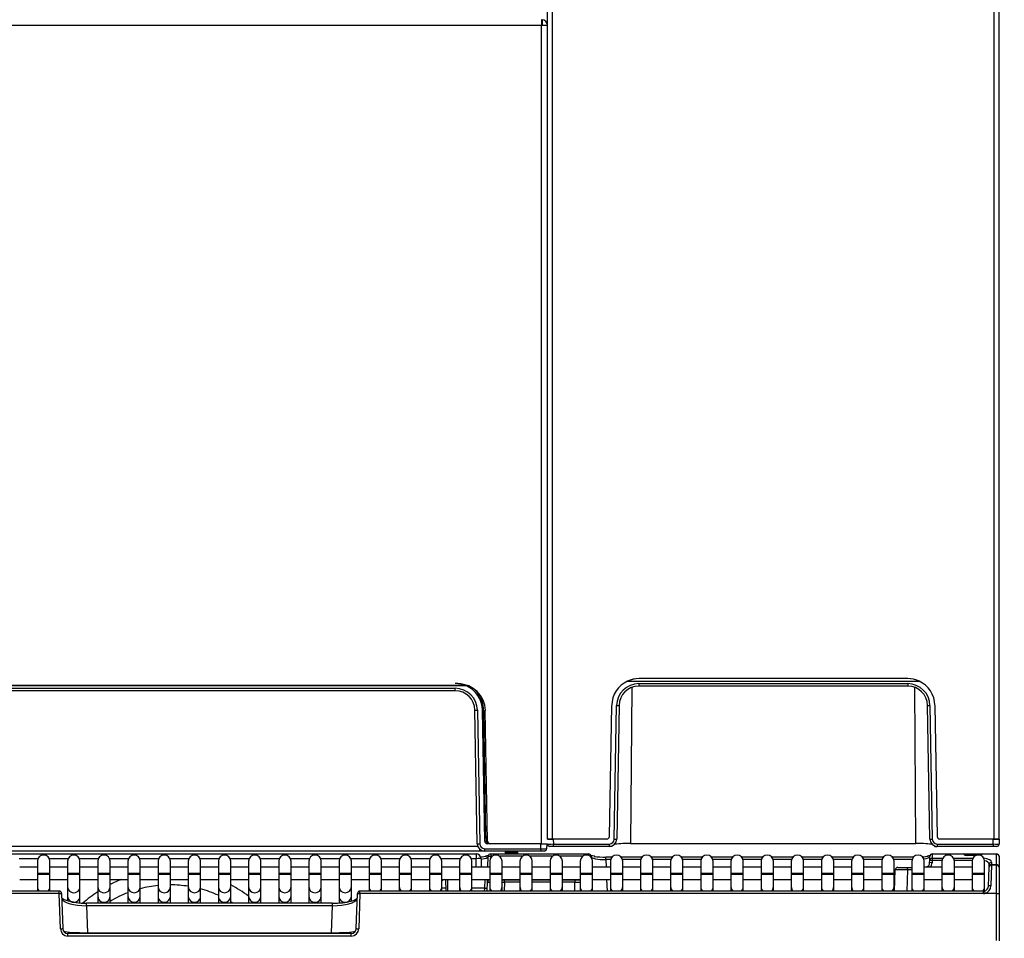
# Model space of a CAD drawing. Header units: millimetres. Extents: x 0 to 287, y 0 to 200.
# Tile 11 of 49: x 40 to 60, y 128 to 147. Entities that reach past the tile are written whole.
import ezdxf
from ezdxf.enums import TextEntityAlignment as Align

# ---------------------------------------------------------------- set-up
doc = ezdxf.new("R2010")
doc.units = ezdxf.units.MM
doc.layers.add('130.667_BW4C_CTM', color=7, linetype='Continuous')
doc.layers.add('Standard', color=7, linetype='Continuous')
doc.styles.add('SEACAD_Arial', font='arial.ttf')
doc.dimstyles.new('ISO', dxfattribs={"dimtxt": 3, "dimasz": 3, "dimexe": 1.5, "dimexo": 0, "dimgap": 1.5, "dimtad": 1, "dimdec": 0, "dimlfac": 10, "dimtxsty": 'SEACAD_Arial', "dimblk1": '_SE_FILLED', "dimblk2": '_SE_FILLED', "dimsah": 1, "dimcen": 1.5, "dimazin": 0, "dimtfac": 1, "dimtdec": 3, "dimtmove": 0, "dimatfit": 3, "dimfxl": 1, "dimtolj": 1, "dimarcsym": 0})

# ---------------------------------------------------------------- blocks, each defined once
blk = doc.blocks.new('SE')
at = {"layer": '130.667_BW4C_CTM', "color": 7, "linetype": 'Continuous'}
for p, q in [((51.043, 130.3), (51.043, 168.6)), ((51.143, 130.3), (51.143, 168.6)), ((60.093, 130.3), (60.093, 168.6)), ((60.193, 130.3), (60.193, 168.6)), ((50.923, 146.905), (50.923, 146.785)), ((50.933, 146.904), (50.933, 146.802)), ((50.923, 146.785), (28.323, 146.785)), ((50.923, 130.205), (50.923, 146.785)), ((51.043, 146.785), (50.923, 146.785)), ((52.662, 133.499), (58.574, 133.499)), ((52.893, 133.55), (52.893, 133.55)), ((58.343, 133.55), (52.893, 133.55)), ((58.343, 133.55), (58.343, 133.55)), ((49.402, 133.405), (29.844, 133.405)), ((49.39, 133.41), (29.856, 133.41)), ((30.074, 133.354), (49.172, 133.354)), ((49.172, 133.305), (30.074, 133.305)), ((49.172, 133.305), (49.172, 133.354)), ((52.749, 133.373), (52.726, 130.209)), ((52.893, 133.449), (58.343, 133.449)), ((52.893, 133.449), (52.893, 133.4)), ((58.343, 133.4), (52.893, 133.4)), ((58.343, 133.449), (58.343, 133.4)), ((58.51, 130.209), (58.487, 133.373)), ((49.645, 133.24), (49.645, 133.258)), ((49.62, 130.202), (49.572, 132.912)), ((49.622, 132.912), (49.67, 130.202)), ((49.769, 130.254), (49.722, 132.914)), ((49.745, 132.914), (49.788, 130.356)), ((49.829, 130.254), (49.782, 132.904)), ((52.296, 130.349), (52.343, 133.009)), ((52.396, 130.297), (52.443, 133.007)), ((52.493, 133.007), (52.446, 130.297)), ((58.79, 130.297), (58.743, 133.007)), ((58.793, 133.007), (58.84, 130.297)), ((58.893, 133.009), (58.94, 130.349)), ((49.796, 130.354), (49.791, 130.355)), ((49.796, 130.355), (49.827, 130.355)), ((49.827, 130.325), (49.797, 130.325)), ((49.797, 130.325), (49.799, 130.254)), ((51.04, 130.3), (51.16, 130.3)), ((51.143, 130.3), (51.043, 130.3)), ((51.16, 130.3), (51.162, 130.199)), ((52.246, 130.3), (51.16, 130.3)), ((60.076, 130.3), (58.99, 130.3)), ((60.074, 130.199), (60.076, 130.3)), ((60.076, 130.3), (60.196, 130.3)), ((60.193, 130.3), (60.093, 130.3)), ((60.196, 130.3), (60.194, 130.199)), ((29.616, 130.153), (49.63, 130.153)), ((49.77, 130.104), (50.904, 130.104)), ((49.77, 130.055), (49.77, 130.104)), ((49.819, 130.234), (49.833, 130.234)), ((49.819, 130.205), (49.819, 130.234)), ((50.906, 130.205), (49.819, 130.205)), ((50.904, 130.104), (50.906, 130.205)), ((50.904, 130.104), (50.904, 130.055)), ((50.906, 130.205), (51.026, 130.205)), ((50.923, 130.205), (51.043, 130.205)), ((51.026, 130.205), (51.024, 130.104)), ((51.042, 130.199), (51.042, 130.205)), ((51.162, 130.15), (51.092, 130.15)), ((51.162, 130.199), (52.296, 130.199)), ((51.162, 130.15), (51.162, 130.199)), ((52.296, 130.15), (51.162, 130.15)), ((52.296, 130.15), (52.296, 130.199)), ((52.342, 130.15), (52.296, 130.15)), ((52.348, 130.152), (52.36, 130.164)), ((52.726, 130.209), (58.51, 130.209)), ((58.876, 130.164), (58.888, 130.152)), ((58.893, 130.15), (58.94, 130.15)), ((58.94, 130.199), (60.074, 130.199)), ((58.94, 130.199), (58.94, 130.15)), ((60.074, 130.15), (58.94, 130.15)), ((60.074, 130.199), (60.074, 130.15)), ((60.144, 130.15), (60.074, 130.15)), ((49.672, 130.055), (29.574, 130.055)), ((37.045, 130), (49.595, 130)), ((40.718, 129.901), (40.335, 129.901)), ((41.329, 129.901), (40.946, 129.901)), ((41.94, 129.901), (41.557, 129.901)), ((42.551, 129.901), (42.168, 129.901)), ((43.162, 129.901), (42.779, 129.901)), ((43.773, 129.901), (43.39, 129.901)), ((44.384, 129.901), (44.001, 129.901)), ((44.995, 129.901), (44.612, 129.901)), ((45.606, 129.901), (45.223, 129.901)), ((46.217, 129.901), (45.834, 129.901)), ((46.828, 129.901), (46.445, 129.901)), ((47.439, 129.901), (47.056, 129.901)), ((48.05, 129.901), (47.667, 129.901)), ((48.661, 129.901), (48.278, 129.901)), ((49.272, 129.901), (48.889, 129.901)), ((49.595, 129.901), (49.5, 129.901)), ((49.595, 130), (49.595, 129.901)), ((49.598, 129.73), (49.595, 129.901)), ((49.672, 130.055), (49.672, 130.092)), ((49.755, 130.055), (49.672, 130.055)), ((49.695, 129.901), (49.698, 129.73)), ((50.904, 130.055), (49.77, 130.055)), ((49.834, 129.73), (49.841, 129.951)), ((49.841, 129.951), (49.891, 129.95)), ((49.891, 129.95), (49.89, 129.914)), ((49.891, 130), (51.875, 130)), ((49.891, 130), (49.891, 129.95)), ((49.922, 129.95), (49.891, 129.95)), ((50.533, 129.95), (50.072, 129.95)), ((50.244, 130.011), (50.187, 130.011)), ((50.194, 130.029), (50.194, 130.041)), ((50.194, 130.026), (50.194, 130.029)), ((50.226, 130.03), (50.244, 130.03)), ((50.244, 130.055), (50.243, 130.05)), ((50.243, 130.05), (50.385, 130.05)), ((50.244, 130.03), (50.386, 130.03)), ((50.244, 130.011), (50.244, 130.03)), ((50.244, 130.011), (50.244, 130)), ((50.386, 130.011), (50.244, 130.011)), ((50.386, 130.03), (50.385, 130.05)), ((50.386, 130.011), (50.386, 130.03)), ((50.387, 130), (50.386, 130.011)), ((50.434, 130.041), (50.435, 130.021)), ((50.435, 130.021), (50.436, 130)), ((51.144, 129.95), (50.683, 129.95)), ((50.974, 130.055), (50.904, 130.055)), ((51.755, 129.95), (51.294, 129.95)), ((51.875, 129.966), (51.875, 130)), ((51.925, 129.951), (51.904, 129.951)), ((51.925, 129.951), (51.925, 129.93)), ((52.227, 129.883), (52.227, 129.933)), ((52.347, 129.933), (52.227, 129.933)), ((52.958, 129.933), (52.534, 129.933)), ((53.569, 129.933), (53.145, 129.933)), ((54.18, 129.933), (53.756, 129.933)), ((54.791, 129.933), (54.367, 129.933)), ((55.402, 129.933), (54.978, 129.933)), ((56.013, 129.933), (55.589, 129.933)), ((56.624, 129.933), (56.2, 129.933)), ((57.235, 129.933), (56.811, 129.933)), ((57.846, 129.933), (57.422, 129.933)), ((58.457, 129.933), (58.033, 129.933)), ((58.788, 129.867), (58.791, 129.948)), ((58.791, 129.948), (58.791, 129.951)), ((58.841, 129.992), (58.838, 129.911)), ((58.838, 129.911), (59.053, 129.911)), ((58.838, 129.911), (58.838, 129.865)), ((58.841, 130), (59.477, 130)), ((58.841, 130), (58.841, 129.992)), ((59.479, 129.992), (58.841, 129.992)), ((59.271, 129.911), (59.664, 129.911)), ((59.477, 130), (59.557, 130)), ((59.477, 129.999), (59.477, 130)), ((59.479, 129.992), (59.477, 129.999)), ((59.557, 130), (59.789, 130)), ((59.557, 129.97), (59.557, 130)), ((59.74, 129.97), (59.558, 129.97)), ((59.733, 129.968), (59.558, 129.968)), ((59.789, 130), (59.849, 130)), ((59.789, 129.974), (59.789, 130)), ((59.849, 130), (59.849, 129.992)), ((59.849, 130), (60.143, 130)), ((59.849, 129.992), (59.849, 129.991)), ((60.143, 129.992), (59.849, 129.992)), ((60.143, 129.992), (60.143, 130)), ((60.143, 129.782), (60.143, 129.992)), ((60.193, 129.95), (60.193, 129.946)), ((60.193, 129.946), (60.193, 129.736)), ((40.707, 129.73), (40.346, 129.73)), ((40.707, 129.85), (40.707, 129.6)), ((40.957, 129.6), (40.957, 129.85)), ((41.318, 129.73), (40.957, 129.73)), ((41.318, 129.85), (41.318, 129.6)), ((41.568, 129.6), (41.568, 129.85)), ((41.929, 129.73), (41.568, 129.73)), ((41.929, 129.85), (41.929, 129.6)), ((42.179, 129.6), (42.179, 129.85)), ((42.54, 129.73), (42.179, 129.73)), ((42.54, 129.85), (42.54, 129.6)), ((42.79, 129.6), (42.79, 129.85)), ((43.11, 129.73), (42.79, 129.73)), ((43.151, 129.73), (43.11, 129.73)), ((43.151, 129.85), (43.151, 129.6)), ((43.401, 129.6), (43.401, 129.85)), ((43.762, 129.73), (43.401, 129.73)), ((43.762, 129.85), (43.762, 129.6)), ((44.012, 129.6), (44.012, 129.85)), ((44.373, 129.73), (44.012, 129.73)), ((44.373, 129.85), (44.373, 129.6)), ((44.623, 129.6), (44.623, 129.85)), ((44.984, 129.73), (44.623, 129.73)), ((44.984, 129.85), (44.984, 129.6)), ((45.234, 129.6), (45.234, 129.85)), ((45.595, 129.73), (45.234, 129.73)), ((45.595, 129.85), (45.595, 129.6)), ((45.845, 129.6), (45.845, 129.85)), ((46.206, 129.73), (45.845, 129.73)), ((46.206, 129.85), (46.206, 129.6)), ((46.456, 129.6), (46.456, 129.85)), ((46.817, 129.73), (46.456, 129.73)), ((46.817, 129.85), (46.817, 129.6)), ((47.067, 129.6), (47.067, 129.85)), ((47.428, 129.73), (47.067, 129.73)), ((47.428, 129.85), (47.428, 129.6)), ((47.678, 129.6), (47.678, 129.85)), ((48.039, 129.73), (47.678, 129.73)), ((48.039, 129.85), (48.039, 129.6)), ((48.289, 129.6), (48.289, 129.85)), ((48.65, 129.73), (48.289, 129.73)), ((48.65, 129.85), (48.65, 129.6)), ((48.9, 129.6), (48.9, 129.85)), ((49.261, 129.73), (48.9, 129.73)), ((49.261, 129.85), (49.261, 129.6)), ((49.511, 129.6), (49.511, 129.85)), ((49.872, 129.73), (49.511, 129.73)), ((49.872, 129.85), (49.872, 129.6)), ((50.122, 129.6), (50.122, 129.85)), ((50.483, 129.73), (50.122, 129.73)), ((50.483, 129.85), (50.483, 129.6)), ((50.733, 129.6), (50.733, 129.85)), ((51.094, 129.73), (50.733, 129.73)), ((51.094, 129.85), (51.094, 129.6)), ((51.344, 129.6), (51.344, 129.85)), ((51.705, 129.73), (51.344, 129.73)), ((51.705, 129.85), (51.705, 129.6)), ((51.955, 129.6), (51.955, 129.85)), ((52.316, 129.73), (51.955, 129.73)), ((52.227, 129.883), (52.233, 129.73)), ((52.32, 129.883), (52.227, 129.883)), ((52.316, 129.85), (52.316, 129.6)), ((52.931, 129.883), (52.562, 129.883)), ((52.566, 129.6), (52.566, 129.85)), ((52.927, 129.73), (52.566, 129.73)), ((52.927, 129.85), (52.927, 129.6)), ((53.542, 129.883), (53.173, 129.883)), ((53.177, 129.6), (53.177, 129.85)), ((53.538, 129.73), (53.177, 129.73)), ((53.538, 129.85), (53.538, 129.6)), ((54.153, 129.883), (53.784, 129.883)), ((53.788, 129.6), (53.788, 129.85)), ((54.149, 129.73), (53.788, 129.73)), ((54.149, 129.85), (54.149, 129.6)), ((54.764, 129.883), (54.395, 129.883)), ((54.399, 129.6), (54.399, 129.85)), ((54.76, 129.73), (54.399, 129.73)), ((54.76, 129.85), (54.76, 129.6)), ((55.375, 129.883), (55.006, 129.883)), ((55.01, 129.6), (55.01, 129.85)), ((55.371, 129.73), (55.01, 129.73)), ((55.371, 129.85), (55.371, 129.6)), ((55.986, 129.883), (55.617, 129.883)), ((55.621, 129.6), (55.621, 129.85)), ((55.982, 129.73), (55.621, 129.73)), ((55.982, 129.85), (55.982, 129.6)), ((56.597, 129.883), (56.228, 129.883)), ((56.232, 129.6), (56.232, 129.85)), ((56.593, 129.73), (56.232, 129.73)), ((56.593, 129.85), (56.593, 129.6)), ((57.208, 129.883), (56.839, 129.883)), ((56.843, 129.6), (56.843, 129.85)), ((57.204, 129.73), (56.843, 129.73)), ((57.204, 129.85), (57.204, 129.6)), ((57.819, 129.883), (57.45, 129.883)), ((57.454, 129.6), (57.454, 129.85)), ((57.815, 129.73), (57.454, 129.73)), ((57.815, 129.85), (57.815, 129.6)), ((58.43, 129.883), (58.061, 129.883)), ((58.065, 129.6), (58.065, 129.85)), ((58.141, 129.725), (58.341, 129.725)), ((58.341, 129.725), (58.426, 129.725)), ((58.341, 129.675), (58.341, 129.725)), ((58.426, 129.85), (58.426, 129.6)), ((58.676, 129.6), (58.676, 129.85)), ((59.037, 129.73), (58.676, 129.73)), ((58.787, 129.821), (58.788, 129.867)), ((58.837, 129.819), (58.787, 129.821)), ((58.838, 129.865), (58.788, 129.867)), ((58.838, 129.865), (58.837, 129.819)), ((59.038, 129.865), (58.838, 129.865)), ((59.037, 129.85), (59.037, 129.6)), ((59.649, 129.865), (59.286, 129.865)), ((59.287, 129.6), (59.287, 129.85)), ((59.648, 129.73), (59.287, 129.73)), ((59.648, 129.85), (59.648, 129.6)), ((59.898, 129.6), (59.898, 129.85)), ((59.978, 129.344), (59.991, 129.726)), ((59.991, 129.726), (59.992, 129.737)), ((59.992, 129.737), (59.993, 129.786)), ((60.041, 129.775), (60.028, 129.354)), ((60.042, 129.782), (60.041, 129.775)), ((60.041, 129.775), (60.143, 129.775)), ((60.043, 129.83), (60.042, 129.782)), ((60.042, 129.782), (60.143, 129.782)), ((60.143, 129.775), (60.143, 129.782)), ((60.143, 129.196), (60.143, 129.775)), ((60.193, 129.736), (60.193, 129.725)), ((60.193, 129.725), (60.193, 129.198)), ((40.957, 129.6), (40.707, 129.6)), ((40.707, 129.6), (40.707, 129.58)), ((40.957, 129.58), (40.707, 129.58)), ((40.707, 129.58), (40.707, 129.333)), ((40.957, 129.58), (40.957, 129.6)), ((40.957, 129.333), (40.957, 129.58)), ((41.568, 129.6), (41.318, 129.6)), ((41.318, 129.6), (41.318, 129.58)), ((41.568, 129.58), (41.318, 129.58)), ((41.318, 129.58), (41.318, 129.333)), ((41.568, 129.58), (41.568, 129.6)), ((41.568, 129.333), (41.568, 129.58)), ((42.179, 129.6), (41.929, 129.6)), ((41.929, 129.6), (41.929, 129.58)), ((42.179, 129.58), (41.929, 129.58)), ((41.929, 129.58), (41.929, 129.333)), ((42.179, 129.58), (42.179, 129.6)), ((42.179, 129.333), (42.179, 129.58)), ((42.79, 129.6), (42.54, 129.6)), ((42.54, 129.6), (42.54, 129.58)), ((42.79, 129.58), (42.54, 129.58)), ((42.54, 129.58), (42.54, 129.333)), ((42.79, 129.58), (42.79, 129.6)), ((42.79, 129.333), (42.79, 129.58)), ((43.401, 129.6), (43.151, 129.6)), ((43.151, 129.6), (43.151, 129.58)), ((43.401, 129.58), (43.151, 129.58)), ((43.151, 129.58), (43.151, 129.333)), ((43.401, 129.58), (43.401, 129.6)), ((43.401, 129.333), (43.401, 129.58)), ((44.012, 129.6), (43.762, 129.6)), ((43.762, 129.6), (43.762, 129.58)), ((44.012, 129.58), (43.762, 129.58)), ((43.762, 129.58), (43.762, 129.333)), ((44.012, 129.58), (44.012, 129.6)), ((44.012, 129.333), (44.012, 129.58)), ((44.623, 129.6), (44.373, 129.6)), ((44.373, 129.6), (44.373, 129.58)), ((44.623, 129.58), (44.373, 129.58)), ((44.373, 129.58), (44.373, 129.333)), ((44.623, 129.58), (44.623, 129.6)), ((44.623, 129.333), (44.623, 129.58)), ((45.234, 129.6), (44.984, 129.6)), ((44.984, 129.6), (44.984, 129.58)), ((45.234, 129.58), (44.984, 129.58)), ((44.984, 129.58), (44.984, 129.333)), ((45.234, 129.58), (45.234, 129.6)), ((45.234, 129.333), (45.234, 129.58)), ((45.845, 129.6), (45.595, 129.6)), ((45.595, 129.6), (45.595, 129.58)), ((45.845, 129.58), (45.595, 129.58)), ((45.595, 129.58), (45.595, 129.333)), ((45.845, 129.58), (45.845, 129.6)), ((45.845, 129.333), (45.845, 129.58)), ((46.456, 129.6), (46.206, 129.6)), ((46.206, 129.6), (46.206, 129.58)), ((46.456, 129.58), (46.206, 129.58)), ((46.206, 129.58), (46.206, 129.333)), ((46.456, 129.58), (46.456, 129.6)), ((46.456, 129.333), (46.456, 129.58)), ((47.067, 129.6), (46.817, 129.6)), ((46.817, 129.6), (46.817, 129.58)), ((47.067, 129.58), (46.817, 129.58)), ((46.817, 129.58), (46.817, 129.333)), ((47.067, 129.58), (47.067, 129.6)), ((47.067, 129.333), (47.067, 129.58)), ((47.678, 129.6), (47.428, 129.6)), ((47.428, 129.6), (47.428, 129.58)), ((47.678, 129.58), (47.428, 129.58)), ((47.428, 129.58), (47.428, 129.333)), ((47.678, 129.58), (47.678, 129.6)), ((47.678, 129.333), (47.678, 129.58)), ((48.289, 129.6), (48.039, 129.6)), ((48.039, 129.6), (48.039, 129.58)), ((48.289, 129.58), (48.039, 129.58)), ((48.039, 129.58), (48.039, 129.333)), ((48.289, 129.58), (48.289, 129.6)), ((48.289, 129.333), (48.289, 129.58)), ((48.9, 129.6), (48.65, 129.6)), ((48.65, 129.6), (48.65, 129.58)), ((48.9, 129.58), (48.65, 129.58)), ((48.65, 129.58), (48.65, 129.333)), ((48.9, 129.58), (48.9, 129.6)), ((48.9, 129.333), (48.9, 129.58)), ((49.511, 129.6), (49.261, 129.6)), ((49.261, 129.6), (49.261, 129.58)), ((49.511, 129.58), (49.261, 129.58)), ((49.261, 129.58), (49.261, 129.333)), ((49.511, 129.58), (49.511, 129.6)), ((49.511, 129.333), (49.511, 129.58)), ((50.122, 129.6), (49.872, 129.6)), ((49.872, 129.6), (49.872, 129.58)), ((50.122, 129.58), (49.872, 129.58)), ((49.872, 129.58), (49.872, 129.333)), ((50.122, 129.58), (50.122, 129.6)), ((50.122, 129.333), (50.122, 129.58)), ((50.733, 129.6), (50.483, 129.6)), ((50.483, 129.6), (50.483, 129.58)), ((50.733, 129.58), (50.483, 129.58)), ((50.483, 129.58), (50.483, 129.333)), ((50.733, 129.58), (50.733, 129.6)), ((50.733, 129.333), (50.733, 129.58)), ((51.344, 129.6), (51.094, 129.6)), ((51.094, 129.6), (51.094, 129.58)), ((51.344, 129.58), (51.094, 129.58)), ((51.094, 129.58), (51.094, 129.333)), ((51.344, 129.58), (51.344, 129.6)), ((51.344, 129.333), (51.344, 129.58)), ((51.955, 129.6), (51.705, 129.6)), ((51.705, 129.6), (51.705, 129.58)), ((51.955, 129.58), (51.705, 129.58)), ((51.705, 129.58), (51.705, 129.333)), ((51.955, 129.58), (51.955, 129.6)), ((51.955, 129.333), (51.955, 129.58)), ((52.566, 129.6), (52.316, 129.6)), ((52.316, 129.6), (52.316, 129.58)), ((52.566, 129.58), (52.316, 129.58)), ((52.316, 129.58), (52.316, 129.333)), ((52.566, 129.58), (52.566, 129.6)), ((52.566, 129.333), (52.566, 129.58)), ((53.177, 129.6), (52.927, 129.6)), ((52.927, 129.6), (52.927, 129.58)), ((53.177, 129.58), (52.927, 129.58)), ((52.927, 129.58), (52.927, 129.333)), ((53.177, 129.58), (53.177, 129.6)), ((53.177, 129.333), (53.177, 129.58)), ((53.788, 129.6), (53.538, 129.6)), ((53.538, 129.6), (53.538, 129.58)), ((53.788, 129.58), (53.538, 129.58)), ((53.538, 129.58), (53.538, 129.333)), ((53.788, 129.58), (53.788, 129.6)), ((53.788, 129.333), (53.788, 129.58)), ((54.399, 129.6), (54.149, 129.6)), ((54.149, 129.6), (54.149, 129.58)), ((54.399, 129.58), (54.149, 129.58)), ((54.149, 129.58), (54.149, 129.333)), ((54.399, 129.58), (54.399, 129.6)), ((54.399, 129.333), (54.399, 129.58)), ((55.01, 129.6), (54.76, 129.6)), ((54.76, 129.6), (54.76, 129.58)), ((55.01, 129.58), (54.76, 129.58)), ((54.76, 129.58), (54.76, 129.333)), ((55.01, 129.58), (55.01, 129.6)), ((55.01, 129.333), (55.01, 129.58)), ((55.621, 129.6), (55.371, 129.6)), ((55.371, 129.6), (55.371, 129.58)), ((55.621, 129.58), (55.371, 129.58)), ((55.371, 129.58), (55.371, 129.333)), ((55.621, 129.58), (55.621, 129.6)), ((55.621, 129.333), (55.621, 129.58)), ((56.232, 129.6), (55.982, 129.6)), ((55.982, 129.6), (55.982, 129.58)), ((56.232, 129.58), (55.982, 129.58)), ((55.982, 129.58), (55.982, 129.333)), ((56.232, 129.58), (56.232, 129.6)), ((56.232, 129.333), (56.232, 129.58)), ((56.843, 129.6), (56.593, 129.6)), ((56.593, 129.6), (56.593, 129.58)), ((56.843, 129.58), (56.593, 129.58)), ((56.593, 129.58), (56.593, 129.333)), ((56.843, 129.58), (56.843, 129.6)), ((56.843, 129.333), (56.843, 129.58)), ((57.454, 129.6), (57.204, 129.6)), ((57.204, 129.6), (57.204, 129.58)), ((57.454, 129.58), (57.204, 129.58)), ((57.204, 129.58), (57.204, 129.333)), ((57.454, 129.58), (57.454, 129.6)), ((57.454, 129.333), (57.454, 129.58)), ((58.065, 129.6), (57.815, 129.6)), ((57.815, 129.6), (57.815, 129.58)), ((58.065, 129.58), (57.815, 129.58)), ((57.815, 129.58), (57.815, 129.333)), ((58.065, 129.58), (58.065, 129.6)), ((58.065, 129.333), (58.065, 129.58)), ((58.076, 129.246), (58.091, 129.676)), ((58.341, 129.675), (58.091, 129.676)), ((58.341, 129.675), (58.326, 129.246)), ((58.426, 129.675), (58.341, 129.675)), ((58.676, 129.6), (58.426, 129.6)), ((58.426, 129.6), (58.426, 129.58)), ((58.676, 129.58), (58.426, 129.58)), ((58.426, 129.58), (58.426, 129.333)), ((58.676, 129.58), (58.676, 129.6)), ((58.676, 129.333), (58.676, 129.58)), ((59.287, 129.6), (59.037, 129.6)), ((59.037, 129.6), (59.037, 129.58)), ((59.287, 129.58), (59.037, 129.58)), ((59.037, 129.58), (59.037, 129.333)), ((59.287, 129.58), (59.287, 129.6)), ((59.287, 129.333), (59.287, 129.58)), ((59.898, 129.6), (59.648, 129.6)), ((59.648, 129.6), (59.648, 129.58)), ((59.898, 129.58), (59.648, 129.58)), ((59.648, 129.58), (59.648, 129.333)), ((59.898, 129.58), (59.898, 129.6)), ((59.898, 129.333), (59.898, 129.58)), ((40.346, 129.48), (40.707, 129.48)), ((40.707, 129.333), (40.707, 129.246)), ((40.957, 129.48), (41.318, 129.48)), ((40.957, 129.246), (40.957, 129.333)), ((41.318, 129.333), (41.318, 129.142)), ((41.568, 129.48), (41.929, 129.48)), ((41.568, 129.142), (41.568, 129.333)), ((41.929, 129.333), (41.929, 129.142)), ((42.179, 129.48), (42.54, 129.48)), ((42.179, 129.142), (42.179, 129.333)), ((42.54, 129.333), (42.54, 129.142)), ((42.79, 129.48), (43.11, 129.48)), ((42.79, 129.142), (42.79, 129.333)), ((43.11, 129.48), (43.151, 129.48)), ((43.151, 129.333), (43.151, 129.142)), ((43.401, 129.48), (43.762, 129.48)), ((43.401, 129.142), (43.401, 129.333)), ((43.762, 129.333), (43.762, 129.142)), ((44.012, 129.48), (44.373, 129.48)), ((44.012, 129.142), (44.012, 129.333)), ((44.373, 129.333), (44.373, 129.142)), ((44.623, 129.48), (44.984, 129.48)), ((44.623, 129.142), (44.623, 129.333)), ((44.984, 129.333), (44.984, 129.142)), ((45.234, 129.48), (45.595, 129.48)), ((45.234, 129.142), (45.234, 129.333)), ((45.595, 129.333), (45.595, 129.142)), ((45.845, 129.48), (46.206, 129.48)), ((45.845, 129.142), (45.845, 129.333)), ((46.206, 129.333), (46.206, 129.142)), ((46.456, 129.48), (46.817, 129.48)), ((46.456, 129.142), (46.456, 129.333)), ((46.817, 129.333), (46.817, 129.142)), ((47.067, 129.48), (47.428, 129.48)), ((47.067, 129.142), (47.067, 129.333)), ((47.428, 129.333), (47.428, 129.246)), ((47.678, 129.48), (48.039, 129.48)), ((47.678, 129.246), (47.678, 129.333)), ((48.039, 129.333), (48.039, 129.246)), ((48.289, 129.48), (48.65, 129.48)), ((48.289, 129.246), (48.289, 129.333)), ((48.65, 129.333), (48.65, 129.246)), ((48.9, 129.48), (49.261, 129.48)), ((48.9, 129.246), (48.9, 129.333)), ((48.987, 129.302), (48.9, 129.305)), ((48.988, 129.246), (48.984, 129.48)), ((49.014, 129.48), (49.018, 129.246)), ((49.261, 129.333), (49.261, 129.246)), ((49.511, 129.48), (49.872, 129.48)), ((49.511, 129.246), (49.511, 129.333)), ((49.769, 129.303), (49.511, 129.303)), ((49.767, 129.246), (49.769, 129.303)), ((49.769, 129.303), (49.776, 129.48)), ((49.817, 129.246), (49.823, 129.435)), ((49.823, 129.435), (49.825, 129.48)), ((49.828, 129.426), (49.823, 129.435)), ((49.872, 129.333), (49.872, 129.246)), ((50.122, 129.48), (50.483, 129.48)), ((50.122, 129.475), (50.173, 129.475)), ((50.122, 129.246), (50.122, 129.333)), ((50.173, 129.425), (50.167, 129.246)), ((50.173, 129.475), (50.483, 129.475)), ((50.173, 129.425), (50.173, 129.475)), ((50.483, 129.425), (50.173, 129.425)), ((50.483, 129.333), (50.483, 129.246)), ((50.733, 129.48), (51.094, 129.48)), ((50.733, 129.475), (51.094, 129.475)), ((51.094, 129.425), (50.733, 129.425)), ((50.733, 129.246), (50.733, 129.333)), ((51.094, 129.333), (51.094, 129.246)), ((51.344, 129.48), (51.705, 129.48)), ((51.344, 129.475), (51.593, 129.475)), ((51.593, 129.425), (51.344, 129.425)), ((51.344, 129.246), (51.344, 129.333)), ((51.593, 129.475), (51.691, 129.475)), ((51.593, 129.475), (51.593, 129.425)), ((51.599, 129.246), (51.593, 129.425)), ((51.705, 129.333), (51.705, 129.246)), ((51.955, 129.48), (52.316, 129.48)), ((51.955, 129.246), (51.955, 129.333)), ((52.241, 129.48), (52.249, 129.246)), ((52.316, 129.333), (52.316, 129.246)), ((52.566, 129.48), (52.927, 129.48)), ((52.566, 129.246), (52.566, 129.333)), ((52.927, 129.333), (52.927, 129.246)), ((53.177, 129.48), (53.538, 129.48)), ((53.177, 129.246), (53.177, 129.333)), ((53.538, 129.333), (53.538, 129.246)), ((53.788, 129.48), (54.149, 129.48)), ((53.788, 129.246), (53.788, 129.333)), ((54.149, 129.333), (54.149, 129.246)), ((54.399, 129.48), (54.76, 129.48)), ((54.399, 129.246), (54.399, 129.333)), ((54.76, 129.333), (54.76, 129.246)), ((55.01, 129.48), (55.371, 129.48)), ((55.01, 129.246), (55.01, 129.333)), ((55.371, 129.333), (55.371, 129.246)), ((55.621, 129.48), (55.982, 129.48)), ((55.621, 129.246), (55.621, 129.333)), ((55.982, 129.333), (55.982, 129.246)), ((56.232, 129.48), (56.593, 129.48)), ((56.232, 129.246), (56.232, 129.333)), ((56.593, 129.333), (56.593, 129.246)), ((56.843, 129.48), (57.204, 129.48)), ((56.843, 129.246), (56.843, 129.333)), ((57.204, 129.333), (57.204, 129.246)), ((57.454, 129.48), (57.815, 129.48)), ((57.454, 129.246), (57.454, 129.333)), ((57.815, 129.333), (57.815, 129.246)), ((58.065, 129.48), (58.084, 129.48)), ((58.065, 129.246), (58.065, 129.333)), ((58.426, 129.333), (58.426, 129.246)), ((58.676, 129.48), (59.037, 129.48)), ((58.676, 129.246), (58.676, 129.333)), ((59.037, 129.333), (59.037, 129.246)), ((59.287, 129.48), (59.648, 129.48)), ((59.287, 129.246), (59.287, 129.333)), ((59.648, 129.333), (59.648, 129.246)), ((59.898, 129.246), (59.898, 129.333)), ((41.145, 129.246), (28.508, 129.246)), ((41.145, 129.193), (28.508, 129.193)), ((41.145, 129.193), (41.145, 129.246)), ((41.17, 128.481), (41.145, 129.193)), ((41.195, 129.197), (41.22, 128.485)), ((41.318, 129.142), (41.318, 129.048)), ((41.568, 129.004), (41.568, 129.142)), ((41.929, 129.142), (41.929, 129.001)), ((42.179, 129.001), (42.179, 129.142)), ((42.54, 129.142), (42.54, 129.001)), ((42.79, 129.001), (42.79, 129.142)), ((43.151, 129.142), (43.151, 129.001)), ((43.401, 129.001), (43.401, 129.142)), ((43.762, 129.142), (43.762, 129.001)), ((44.012, 129.001), (44.012, 129.142)), ((44.373, 129.142), (44.373, 129.001)), ((44.623, 129.001), (44.623, 129.142)), ((44.984, 129.142), (44.984, 129.001)), ((45.234, 129.001), (45.234, 129.142)), ((45.595, 129.142), (45.595, 129.001)), ((45.845, 129.001), (45.845, 129.142)), ((46.206, 129.142), (46.206, 129.001)), ((46.456, 129.001), (46.456, 129.142)), ((46.817, 129.142), (46.817, 129.004)), ((47.067, 129.043), (47.067, 129.142)), ((47.166, 128.485), (47.191, 129.197)), ((47.241, 129.193), (47.216, 128.481)), ((47.241, 129.193), (47.241, 129.246)), ((59.878, 129.246), (47.241, 129.246)), ((59.878, 129.193), (47.241, 129.193)), ((59.878, 129.193), (59.878, 129.246)), ((60.143, 129.196), (59.906, 129.196)), ((60.143, 128.241), (60.143, 129.196)), ((60.193, 129.198), (60.193, 128.235)), ((41.702, 128.949), (41.702, 129.001)), ((46.684, 129.001), (41.702, 129.001)), ((41.702, 128.949), (41.721, 128.401)), ((46.684, 128.949), (41.702, 128.949)), ((46.665, 128.401), (46.684, 128.949)), ((46.684, 128.949), (46.684, 129.001)), ((41.32, 128.334), (41.32, 128.387)), ((47.066, 128.387), (41.32, 128.387)), ((47.066, 128.334), (41.32, 128.334)), ((41.721, 128.401), (46.665, 128.401)), ((41.721, 128.401), (41.721, 128.387)), ((46.665, 128.401), (46.665, 128.387)), ((47.066, 128.334), (47.066, 128.387))]:
    blk.add_line(p, q, dxfattribs=at)
for centre, radius, start, end in [((50.923, 146.785), 0.12, 85.2198, 90), ((50.923, 146.785), 0.12, 0, 85.2198), ((50.923, 146.785), 0.02, 60, 90), ((50.923, 146.785), 0.02, 0, 60), ((52.893, 133), 0.55, 114.7831, 179), ((52.893, 133), 0.55, 90, 114.7831), ((52.893, 133), 0.55, 90, 111.1558), ((58.343, 133), 0.55, 65.2169, 90), ((58.343, 133), 0.55, 66.5956, 90), ((58.343, 133), 0.55, 1, 65.2169), ((49.172, 132.905), 0.55, 66.6534, 90), ((49.172, 132.904), 0.45, 1, 90), ((49.172, 132.905), 0.4, 1, 90), ((49.233, 132.895), 0.55, 1, 90), ((49.172, 132.905), 0.55, 65.3637, 66.6534), ((49.172, 132.905), 0.55, 1, 65.3637), ((49.17, 132.9), 0.584, 35.5601, 50.3558), ((52.893, 132.999), 0.45, 90, 179), ((52.893, 133), 0.4, 90, 179), ((58.343, 132.999), 0.45, 1, 90), ((58.343, 133), 0.4, 1, 90), ((49.15, 132.91), 0.595, 0.3802, 33.6661), ((49.796, 130.385), 0.03, 181, 270), ((49.372, 130.325), 0.426, 359.9957, 4.003), ((52.246, 130.35), 0.05, 270, 359), ((58.99, 130.35), 0.05, 181, 270), ((49.77, 130.205), 0.15, 181, 270), ((49.77, 130.204), 0.1, 181, 270), ((49.819, 130.255), 0.05, 181, 270), ((49.819, 130.254), 0.02, 181, 270), ((49.879, 130.255), 0.05, 181, 270), ((50.968, 132.176), 2.073, 268.2372, 271.5545), ((50.976, 130.1), 0.0453, 290.555, 3.9864), ((50.974, 130.105), 0.05, 328.29, 359), ((51.092, 130.2), 0.05, 181, 270), ((52.296, 130.299), 0.1, 270, 359), ((52.296, 130.3), 0.15, 270, 359), ((58.94, 130.3), 0.15, 181, 270), ((58.94, 130.299), 0.1, 181, 270), ((60.144, 130.2), 0.05, 270, 359), ((40.832, 129.85), 0.125, 0, 180), ((41.443, 129.85), 0.125, 0, 180), ((42.054, 129.85), 0.125, 0, 180), ((42.665, 129.85), 0.125, 0, 180), ((43.276, 129.85), 0.125, 0, 180), ((43.887, 129.85), 0.125, 0, 180), ((44.498, 129.85), 0.125, 0, 180), ((45.109, 129.85), 0.125, 0, 180), ((45.72, 129.85), 0.125, 0, 180), ((46.331, 129.85), 0.125, 0, 180), ((46.942, 129.85), 0.125, 0, 180), ((47.553, 129.85), 0.125, 0, 180), ((48.164, 129.85), 0.125, 0, 180), ((48.775, 129.85), 0.125, 0, 180), ((49.386, 129.85), 0.125, 0, 180), ((49.595, 129.9), 0.1, 1, 90), ((49.891, 129.95), 0.05, 90, 178), ((49.997, 129.85), 0.125, 0, 180), ((50.164, 130.03), 0.03, 270, 321.3178), ((50.226, 129.98), 0.05, 90, 141.3178), ((50.164, 130.03), 0.03, 321.3178, 352.8192), ((50.244, 130.04), 0.05, 162.5424, 177.9924), ((50.386, 129.98), 0.05, 23.5782, 90), ((50.384, 130.04), 0.05, 2.0076, 17.4576), ((50.608, 129.85), 0.125, 0, 180), ((50.974, 130.105), 0.05, 270, 310.6129), ((51.219, 129.85), 0.125, 0, 180), ((51.83, 129.85), 0.125, 0, 180), ((51.875, 129.95), 0.05, 2, 90), ((52.441, 129.85), 0.125, 0, 180), ((53.052, 129.85), 0.125, 0, 180), ((53.663, 129.85), 0.125, 0, 180), ((54.274, 129.85), 0.125, 0, 180), ((54.885, 129.85), 0.125, 0, 180), ((55.496, 129.85), 0.125, 0, 180), ((56.107, 129.85), 0.125, 0, 180), ((56.718, 129.85), 0.125, 0, 180), ((57.329, 129.85), 0.125, 0, 180), ((57.94, 129.85), 0.125, 0, 180), ((58.551, 129.85), 0.125, 0, 180), ((58.841, 129.95), 0.05, 90, 177.9924), ((59.162, 129.85), 0.125, 0, 180), ((59.477, 129.97), 0.03, 21.5907, 90), ((59.555, 130.107), 0.137, 252.852, 271.0302), ((59.773, 129.85), 0.125, 0, 180), ((59.849, 129.97), 0.03, 90, 169.3649), ((60.143, 129.95), 0.05, 0, 90), ((43.11, 129.605), 0.125, 70.8526, 90), ((58.141, 129.675), 0.05, 90, 177.9924), ((58.687, 129.825), 0.1, 288.1949, 357.9924), ((58.687, 129.825), 0.15, 320.7035, 357.9924), ((60.041, 129.725), 0.05, 90, 178), ((60.143, 129.725), 0.05, 0, 90), ((43.393, 127), 2.669, 111.7032, 117.0531), ((43.393, 127), 2.371, 95.8585, 104.7344), ((43.11, 129.605), 0.125, 270, 289.1474), ((43.393, 127), 2.371, 81.0461, 89.8067), ((43.393, 127), 2.669, 53.4121, 62.5606), ((49.036, 129.3), 0.2, 115.8419, 132.8874), ((59.872, 129.349), 0.106, 283.4074, 357.3586), ((59.862, 129.355), 0.166, 285.4498, 359.4277), ((41.145, 129.196), 0.05, 2.0271, 90), ((43.393, 127), 2.669, 123.2625, 131.4292), ((43.393, 127), 2.371, 111.087, 120.8005), ((43.393, 127), 2.371, 65.5844, 74.8654), ((47.009, 129.319), 0.281, 278.3341, 310.4729), ((47.241, 129.196), 0.05, 90, 177.9729), ((59.876, 129.355), 0.109, 270.8586, 280.6974), ((43.393, 127), 2.371, 57.5931, 58.7483)]:
    blk.add_arc(centre, radius, start, end, dxfattribs=at)
for centre, major_axis, ratio, start_param, end_param in [((49.645, 133.24), (0.0245, 0.0174), 0.014231, 3.141593, 4.702286), ((49.622, 132.912), (-0.05, -0.0009), 0.013088, 0, 1.570568), ((49.752, 132.915), (0.03, 0.0005), 0.015272, 3.141593, 4.467479), ((52.443, 133.007), (-0.05, 0.0009), 0.013088, 1.571025, 3.141593), ((58.793, 133.007), (-0.05, -0.0009), 0.013088, 0, 1.570568), ((49.797, 130.325), (-0.03, -0.0005), 0.008725, 0, 1.570644), ((49.67, 130.203), (-0.05, -0.0009), 0.013088, 0, 1.570568), ((49.799, 130.254), (-0.03, -0.0005), 0.008725, 0, 1.570644), ((51.162, 130.2), (-0.12, -0.001), 0.005453, 0.000056, 1.570623), ((52.349, 130.85), (-0.006, -0.7), 0.087482, 0.000772, 0.088039), ((52.396, 130.298), (0.05, -0.0009), 0.013088, 4.712617, 6.283185), ((52.726, 130.179), (0.35, 0), 0.087366, 1.570287, 2.791362), ((58.51, 130.179), (0.35, 0), 0.087366, 0.35023, 1.571306), ((58.84, 130.298), (0.05, 0.0009), 0.013088, 3.141593, 4.712161), ((58.887, 130.85), (0.006, -0.7), 0.087482, 6.195147, 6.282413), ((60.074, 130.2), (0.12, -0.001), 0.005453, 4.712562, 6.28313), ((49.595, 129.9), (0.1, 0.0017), 0.01745, 0, 1.570492), ((49.541, 129.994), (-0.35, 0), 0.176213, -4.281509, -3.846598), ((49.541, 129.944), (0.3, 0.002), 0.205484, 5.249332, 6.274444), ((50.244, 130.027), (-0.05, 0.0018), 0.743743, 5.486339, 6.283185), ((50.243, 130.02), (-0.0496, 0.0063), 0.596975, 4.787459, 6.283185), ((50.385, 130.02), (0.05, 0.0018), 0.599764, 0, 1.549775), ((50.386, 129.98), (0.05, 0.0018), 0.624766, 0.637964, 1.548899), ((52.225, 129.944), (0.3, -0.002), 0.205484, 3.150334, 4.72113), ((52.225, 129.994), (-0.35, 0), 0.176213, 0.839192, 1.577147), ((58.491, 129.994), (-0.35, 0), 0.176212, -4.274099, -3.846625), ((58.491, 129.944), (0.3, 0.002), 0.205482, 5.338542, 6.274411), ((58.838, 129.865), (-0.05, 0.0018), 0.927104, 4.744877, 6.283185), ((58.841, 129.946), (0.05, -0.0018), 0.927104, 1.603284, 3.141593), ((59.477, 129.969), (-0.03, -0.0011), 0.989056, 3.525286, 4.677732), ((59.479, 129.965), (-0.026, -0.0149), 0.906527, 3.192012, 4.23323), ((59.557, 129.999), (0.0801, -0.0003), 0.38754, 3.362237, 4.725478), ((59.558, 129.94), (0, -0.03), 0.002042, 2.757619, 3.150039), ((59.789, 129.991), (0.06, 0.0003), 0.387555, 5.212942, 6.267951), ((59.849, 129.965), (0.03, -0.0011), 0.927104, 1.603284, 2.696251), ((59.849, 129.963), (0.03, -0.0011), 0.927104, 1.603284, 2.667743), ((59.843, 129.83), (-0.2, -0.001), 0.403684, 3.124748, 4.51215), ((60.143, 129.946), (-0.05, 0), 0.927184, 3.141593, 4.712389), ((59.843, 129.784), (-0.15, -0.005), 0.53739, 3.106382, 4.326153), ((60.042, 129.736), (0.05, -0.0017), 0.927105, 1.60316, 3.141593), ((60.043, 129.784), (0.05, -0.0017), 0.927105, 1.60316, 3.141593), ((60.143, 129.736), (-0.05, 0), 0.927184, 3.141593, 4.712389), ((40.832, 129.333), (-0.125, 0), 0.984808, 0, 0.79483), ((40.832, 129.333), (-0.125, 0), 0.984808, 2.346763, 3.141593), ((41.443, 129.333), (-0.125, 0), 0.984808, 0, 3.141593), ((42.054, 129.333), (-0.125, 0), 0.984808, 0, 3.141593), ((42.665, 129.333), (0.125, 0), 0.984808, 3.141593, 6.283185), ((43.276, 129.333), (0.125, 0), 0.984808, 3.141593, 6.283185), ((43.887, 129.333), (0.125, 0), 0.984808, 3.141593, 6.283185), ((44.498, 129.333), (0.125, 0), 0.984808, 3.141593, 6.283185), ((45.109, 129.333), (0.125, 0), 0.984808, 3.141593, 6.283185), ((45.72, 129.333), (0.125, 0), 0.984808, 3.141593, 6.283185), ((46.331, 129.333), (0.125, 0), 0.984808, 3.141593, 6.283185), ((46.942, 129.333), (0.125, 0), 0.984808, 3.141593, 6.283185), ((47.553, 129.333), (0.125, 0), 0.984808, 3.141593, 3.936422), ((47.553, 129.333), (0.125, 0), 0.984808, 5.488356, 6.283185), ((48.164, 129.333), (0.125, 0), 0.984808, 3.141593, 3.936422), ((48.164, 129.333), (0.125, 0), 0.984808, 5.488356, 6.283185), ((48.775, 129.333), (0.125, 0), 0.984808, 3.141593, 3.936422), ((48.775, 129.333), (0.125, 0), 0.984808, 5.488356, 6.283185), ((49.386, 129.333), (0.125, 0), 0.984808, 3.141593, 3.936422), ((49.386, 129.333), (0.125, 0), 0.984808, 5.488356, 6.283185), ((49.769, 129.304), (-0.05, 0.0017), 0.017442, 1.571405, 3.141593), ((49.873, 129.433), (-0.05, 0.0017), 0.941912, 4.934332, 6.283185), ((49.877, 129.425), (0, -0.05), 0.985795, 3.247495, 4.67808), ((50.173, 129.425), (0.35, -0.002), 0.000087, 3.310244, 3.677104), ((49.997, 129.333), (0.125, 0), 0.984808, 3.141593, 3.936422), ((49.997, 129.333), (0.125, 0), 0.984808, 5.488356, 6.283185), ((50.173, 129.425), (0.35, -0.002), 0.000087, 4.565832, 4.712408), ((50.608, 129.333), (0.125, 0), 0.984808, 3.141593, 3.936422), ((50.608, 129.333), (0.125, 0), 0.984808, 5.488356, 6.283185), ((51.219, 129.333), (0.125, 0), 0.984808, 3.141593, 3.936422), ((51.219, 129.333), (0.125, 0), 0.984808, 5.488356, 6.283185), ((51.593, 129.425), (0.35, 0.002), 0.000087, 4.71237, 5.038405), ((51.83, 129.333), (0.125, 0), 0.984808, 3.141593, 3.936422), ((51.83, 129.333), (0.125, 0), 0.984808, 5.488356, 6.283185), ((52.441, 129.333), (0.125, 0), 0.984808, 3.141593, 3.936422), ((52.441, 129.333), (0.125, 0), 0.984808, 5.488356, 6.283185), ((53.052, 129.333), (0.125, 0), 0.984808, 3.141593, 3.936422), ((53.052, 129.333), (0.125, 0), 0.984808, 5.488356, 6.283185), ((53.663, 129.333), (0.125, 0), 0.984808, 3.141593, 3.936422), ((53.663, 129.333), (0.125, 0), 0.984808, 5.488356, 6.283185), ((54.274, 129.333), (0.125, 0), 0.984808, 3.141593, 3.936422), ((54.274, 129.333), (0.125, 0), 0.984808, 5.488356, 6.283185), ((54.885, 129.333), (0.125, 0), 0.984808, 3.141593, 3.936422), ((54.885, 129.333), (0.125, 0), 0.984808, 5.488356, 6.283185), ((55.496, 129.333), (0.125, 0), 0.984808, 3.141593, 3.936422), ((55.496, 129.333), (0.125, 0), 0.984808, 5.488356, 6.283185), ((56.107, 129.333), (0.125, 0), 0.984808, 3.141593, 3.936422), ((56.107, 129.333), (0.125, 0), 0.984808, 5.488356, 6.283185), ((56.718, 129.333), (0.125, 0), 0.984808, 3.141593, 3.936422), ((56.718, 129.333), (0.125, 0), 0.984808, 5.488356, 6.283185), ((57.329, 129.333), (0.125, 0), 0.984808, 3.141593, 3.936422), ((57.329, 129.333), (0.125, 0), 0.984808, 5.488356, 6.283185), ((57.94, 129.333), (0.125, 0), 0.984808, 3.141593, 3.936422), ((57.94, 129.333), (0.125, 0), 0.984808, 5.488356, 6.283185), ((58.551, 129.333), (0.125, 0), 0.984808, 3.141593, 3.936422), ((58.551, 129.333), (0.125, 0), 0.984808, 5.488356, 6.283185), ((59.162, 129.333), (0.125, 0), 0.984808, 3.141593, 3.936422), ((59.162, 129.333), (0.125, 0), 0.984808, 5.488356, 6.283185), ((59.773, 129.333), (0.125, 0), 0.984808, 3.141593, 3.936422), ((59.773, 129.333), (0.125, 0), 0.984808, 5.488356, 6.283185), ((60.028, 129.342), (0.05, -0.0017), 0.234798, 1.578995, 3.141593), ((41.145, 129.196), (-0.05, -0.0018), 0.052303, 1.568945, 3.151218), ((41.443, 129.142), (-0.125, 0), 0.984808, 0, 3.141593), ((42.054, 129.142), (-0.125, 0), 0.984808, 0, 3.141593), ((42.665, 129.142), (0.125, 0), 0.984808, 3.141593, 6.283185), ((43.276, 129.142), (-0.125, 0), 0.984808, 0, 3.141593), ((43.887, 129.142), (-0.125, 0), 0.984808, 0, 3.141593), ((44.498, 129.142), (-0.125, 0), 0.984808, 0, 3.141593), ((45.109, 129.142), (0.125, 0), 0.984808, 3.141593, 6.283185), ((45.72, 129.142), (0.125, 0), 0.984808, 3.141593, 6.283185), ((46.331, 129.142), (-0.125, 0), 0.984808, 0, 3.141593), ((46.942, 129.142), (-0.125, 0), 0.984808, 0, 3.141593), ((47.241, 129.196), (0.05, -0.0018), 0.052303, 3.131967, 4.71424), ((59.878, 129.35), (-0.005, -0.157), 0.952321, 0.028628, 0.220708), ((59.906, 129.198), (0.01, -0.049), 0.010479, 2.886426, 3.141892), ((59.906, 129.198), (0.01, -0.049), 0.010479, 3.141892, 4.76369), ((60.143, 129.198), (-0.05, 0), 0.052336, 1.570796, 3.141593), ((41.695, 129.101), (0.5, -0.004), 0.304247, 3.269958, 4.727482), ((41.695, 129.149), (-0.55, 0.002), 0.27193, 1.189534, 1.58319), ((46.691, 129.101), (0.5, 0.004), 0.304247, 4.697296, 6.15482), ((46.691, 129.149), (-0.55, -0.002), 0.27193, 1.558403, 2.31242), ((41.17, 128.483), (-0.05, -0.0018), 0.052303, 1.568945, 3.151218), ((41.32, 128.486), (0.005, 0.152), 0.986143, 1.639832, 3.173843), ((41.32, 128.489), (0.004, 0.102), 0.975791, 1.641271, 3.175281), ((41.718, 128.446), (0.5, 0.003), 0.088528, 3.421234, 4.716783), ((46.668, 128.446), (-0.5, 0.003), 0.088528, 1.566402, 2.861951), ((47.066, 128.489), (-0.004, 0.102), 0.975791, 3.107904, 4.641915), ((47.066, 128.486), (-0.005, 0.152), 0.986143, 3.109343, 4.643353), ((47.216, 128.483), (0.05, -0.0018), 0.052303, 3.131967, 4.71424)]:
    blk.add_ellipse(centre, major_axis=major_axis, ratio=ratio, start_param=start_param, end_param=end_param, dxfattribs=at)
for points, knots in [([(49.852, 129.971), (49.852, 129.971), (49.852, 129.97), (49.844, 129.966), (49.824, 129.959), (49.802, 129.955), (49.794, 129.954)], [0.3530364, 0.3530364, 0.3530364, 0.3530364, 0.3826791, 0.5756156, 0.8646091, 1, 1, 1, 1]), ([(50.243, 130.05), (50.242, 130.043), (50.238, 130.038), (50.23, 130.032), (50.226, 130.03), (50.226, 130.03)], [0, 0, 0, 0, 0.5, 0.5, 1, 1, 1, 1]), ([(51.999, 129.949), (51.994, 129.949), (51.966, 129.953), (51.943, 129.959), (51.929, 129.964), (51.927, 129.965)], [0, 0, 0, 0, 0.0641544, 0.392135, 0.4564749, 0.4564749, 0.4564749, 0.4564749]), ([(58.802, 129.971), (58.802, 129.971), (58.802, 129.97), (58.794, 129.966), (58.774, 129.959), (58.752, 129.955), (58.744, 129.954)], [0.352994, 0.352994, 0.352994, 0.352994, 0.3826559, 0.5756005, 0.8646104, 1, 1, 1, 1]), ([(59.515, 129.976), (59.512, 129.977), (59.507, 129.979), (59.504, 129.981), (59.504, 129.981), (59.504, 129.981)], [0, 0, 0, 0, 0.2708016, 0.5920898, 0.7132265, 0.7132265, 0.7132265, 0.7132265]), ([(59.824, 129.977), (59.824, 129.977), (59.824, 129.977), (59.821, 129.975), (59.815, 129.973), (59.806, 129.971), (59.799, 129.971), (59.795, 129.97)], [0.3610611, 0.3610611, 0.3610611, 0.3610611, 0.41663, 0.5217355, 0.6434879, 0.7880124, 0.9116334, 0.9116334, 0.9116334, 0.9116334]), ([(41.494, 129.013), (41.454, 129.018), (41.382, 129.028), (41.287, 129.052), (41.223, 129.078), (41.203, 129.096), (41.198, 129.1)], [0, 0, 0, 0, 0.1908006, 0.4002825, 0.6093629, 0.7893149, 0.7893149, 0.7893149, 0.7893149])]:
    blk.add_open_spline(points, degree=3, knots=knots, dxfattribs=at)
blk = doc.blocks.new('DMBLK64')
at = {"layer": 'Standard', "linetype": 'Continuous'}
for points in [[(88.362, 181.953), (87.862, 184.953), (87.362, 181.953)], [(88.362, 120.405), (87.362, 120.405), (87.862, 117.405)]]:
    blk.add_hatch(color=7, dxfattribs=at).paths.add_polyline_path(points)
at = {"layer": 'Standard', "color": 7, "linetype": 'Continuous'}
for p, q in [((59.413, 184.953), (89.362, 184.953)), ((87.862, 117.405), (87.862, 184.953)), ((75.836, 117.405), (89.362, 117.405))]:
    blk.add_line(p, q, dxfattribs=at)
at = {"layer": 'Standard', "color": 7, "linetype": 'Continuous', "style": 'SEACAD_Arial'}
blk.add_text('675', height=3, rotation=90, dxfattribs=at).set_placement((84.112, 147.657), align=Align.TOP_LEFT)
blk = doc.blocks.new('_SE_FILLED')
at = {"color": 0}
blk.add_line((0, 0), (-1, 0), dxfattribs=at)
blk.add_solid([(0, 0), (-1, -0.1665), (-1, 0.1665), (0, 0)], dxfattribs=at)
blk = doc.blocks.new('DMBLK69')
at = {"layer": 'Standard', "linetype": 'Continuous'}
for points in [[(31.203, 103.188), (31.203, 104.188), (28.203, 103.688)], [(74.099, 103.188), (77.099, 103.688), (74.099, 104.188)]]:
    blk.add_hatch(color=7, dxfattribs=at).paths.add_polyline_path(points)
at = {"layer": 'Standard', "color": 7, "linetype": 'Continuous'}
for p, q in [((28.203, 130.205), (28.203, 102.188)), ((77.099, 126.217), (77.099, 102.188)), ((28.203, 103.688), (77.099, 103.688))]:
    blk.add_line(p, q, dxfattribs=at)
at = {"layer": 'Standard', "color": 7, "linetype": 'Continuous', "style": 'SEACAD_Arial'}
blk.add_text('489', height=3, dxfattribs=at).set_placement((49.129, 107.438), align=Align.TOP_LEFT)

msp = doc.modelspace()

# ---------------------------------------------------------------- block references
at = {"layer": 'Standard'}
msp.add_blockref('SE', (0, 0), dxfattribs=at)

# ---------------------------------------------------------------- dimensions: what is measured, and where the dimension line sits
at = {"layer": 'Standard', "color": 7, "linetype": 'Continuous'}
dim = msp.add_linear_dim(base=(87.8625, 184.9533), p1=(72.6703, 117.4046), p2=(59.4134, 184.9533), angle=90, text='\\A1;<>', dimstyle='ISO', dxfattribs=at)
dim.commit()
dim.dimension.update_dxf_attribs({"geometry": 'DMBLK64', "text_midpoint": (87.8625, 151.179), "dimtype": 160})
dim = msp.add_linear_dim(base=(77.0988, 103.6879), p1=(28.203, 130.2046), p2=(77.0988, 126.2166), text='\\A1;<>', dimstyle='ISO', dxfattribs=at)
dim.commit()
dim.dimension.update_dxf_attribs({"geometry": 'DMBLK69', "text_midpoint": (52.6509, 103.6879), "dimtype": 160})

doc.saveas('drawing.dxf')
